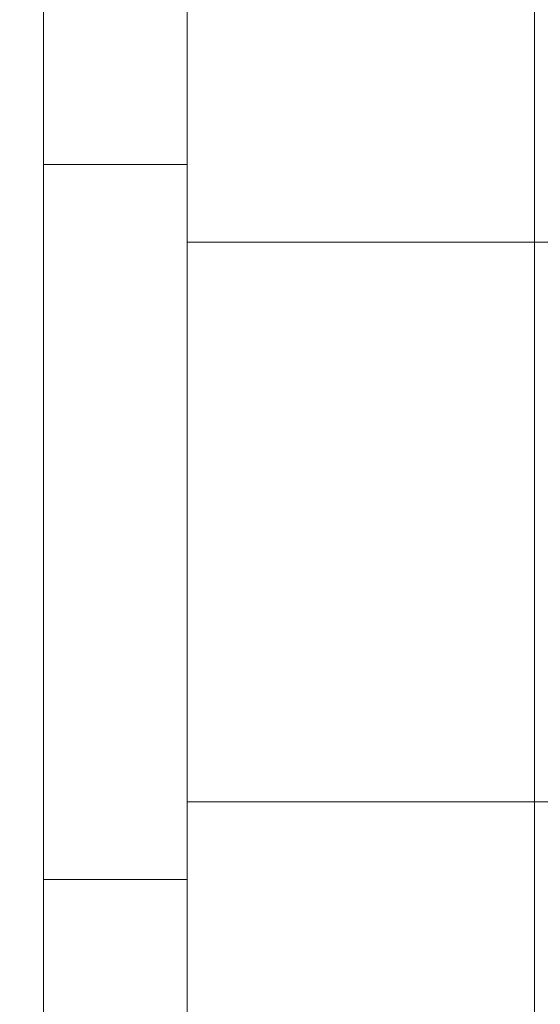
# Model space of a CAD drawing. Header units: inches. Extents: x 1 to 109, y 1 to 85.
# Tile 156 of 256: x 87.2697 to 87.2999, y 15.9703 to 16.0274. Entities that reach past the tile are written whole.
import ezdxf

# ---------------------------------------------------------------- set-up
doc = ezdxf.new("R2010")
doc.units = ezdxf.units.IN
doc.header["$MEASUREMENT"] = 0

msp = doc.modelspace()

# ---------------------------------------------------------------- linework, layer by layer
at = {"color": 7, "linetype": 'Continuous', "lineweight": 15, "ltscale": 5}
for p, q in [((87.299559, 15.926605), (87.299559, 16.319938)), ((87.271055, 15.939938), (87.271055, 16.056605)), ((87.279388, 16.056605), (87.279388, 15.939938)), ((87.279388, 16.01903), (87.271055, 16.01903)), ((87.271055, 15.977514), (87.271055, 16.01903)), ((87.279388, 16.014522), (87.279388, 16.019009)), ((87.279388, 16.014522), (87.279388, 15.982022)), ((87.279388, 15.982022), (87.279388, 16.014522)), ((87.279388, 15.982022), (87.279388, 16.014522)), ((87.279388, 16.014522), (87.416888, 16.014522)), ((87.279388, 15.982022), (87.279388, 15.977534)), ((87.416888, 15.982022), (87.279388, 15.982022)), ((87.271055, 15.977514), (87.279388, 15.977514))]:
    msp.add_line(p, q, dxfattribs=at)
at = {"color": 7, "linetype": 'Continuous', "lineweight": 15, "ltscale": 25}
for radius, start, end in [(0.989583, 183.137758, 356.862242), (0.989583, 183.137758, 356.862242), (0.98375, 183.156383, 356.843617), (0.98375, 183.156383, 356.843617)]:
    msp.add_arc((87.153559, 16.664772), radius, start, end, dxfattribs=at)

doc.saveas('drawing.dxf')
